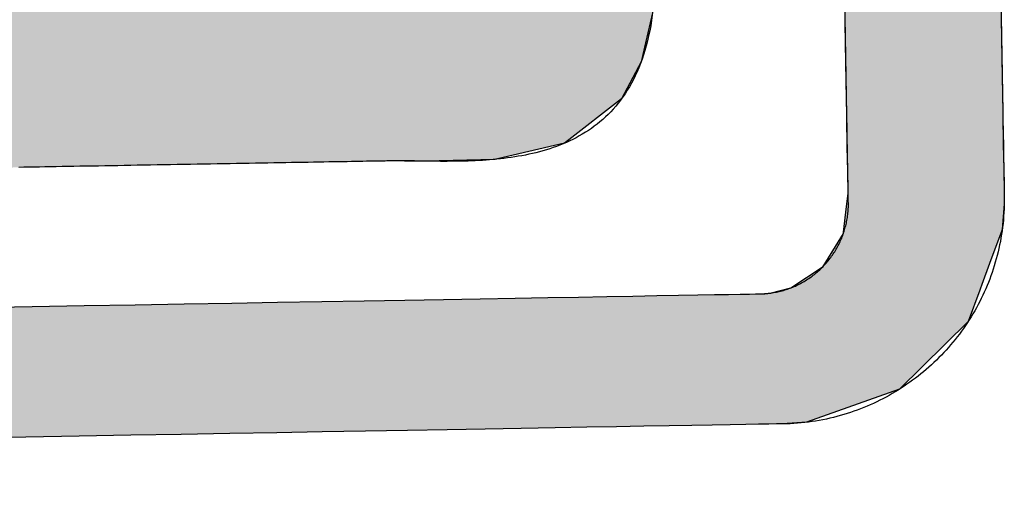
# Model space of a CAD drawing. Extents: x 1073 to 6773, y 6141 to 11616.
# Tile 24 of 50: x 3554 to 3653, y 8149 to 8197. Entities that reach past the tile are written whole.
import ezdxf

# ---------------------------------------------------------------- set-up
doc = ezdxf.new("R2010")
doc.units = 0
doc.layers.get('0').update_dxf_attribs({"linetype": 'CONTINUOUS'})
doc.layers.add('LOGO', color=7, linetype='CONTINUOUS')

# ---------------------------------------------------------------- blocks, each defined once
blk = doc.blocks.new('*U28')
at = {"layer": 'LOGO', "color": 8, "linetype": 'CONTINUOUS'}
for p, q in [((72.457, 17.358), (72.457, 19.153)), ((74.706, 19.153), (74.706, 17.358)), ((72.457, 17.262), (72.457, 17.358)), ((74.706, 17.358), (74.706, 17.262)), ((72.457, 16.671), (72.457, 17.262)), ((74.706, 17.262), (74.706, 16.671)), ((72.457, 16.62), (72.457, 16.671)), ((72.457, 16.247), (72.457, 16.62)), ((74.706, 16.671), (74.706, 16.62)), ((74.706, 16.62), (74.706, 16.247)), ((72.431, 16.046), (72.457, 16.238)), ((72.457, 16.238), (72.457, 16.247)), ((74.706, 16.238), (74.704, 16.046)), ((74.706, 16.247), (74.706, 16.238)), ((72.381, 15.678), (72.431, 16.046)), ((74.704, 16.046), (74.669, 15.678)), ((72.078, 15.19), (72.379, 15.661)), ((72.379, 15.661), (72.381, 15.678)), ((74.662, 15.661), (74.478, 15.19)), ((74.669, 15.678), (74.662, 15.661)), ((71.607, 14.889), (72.078, 15.19)), ((74.478, 15.19), (74.36, 14.889)), ((71.013, 14.811), (71.178, 14.811)), ((71.178, 14.811), (71.326, 14.821)), ((71.326, 14.821), (71.607, 14.889)), ((74.329, 14.811), (74.153, 14.36)), ((74.334, 14.821), (74.329, 14.811)), ((74.329, 14.811), (74.329, 14.811)), ((74.36, 14.889), (74.334, 14.821)), ((74.153, 14.36), (73.146, 13.4)), ((73.146, 13.4), (71.797, 12.948)), ((71.797, 12.948), (71.454, 12.931))]:
    blk.add_line(p, q, dxfattribs=at)
at = {"layer": 'LOGO', "color": 8, "linetype": 'CONTINUOUS', "extrusion": (0, 0, -1)}
for points in [[(-72.457, 19.153), (-74.706, 17.358), (-72.457, 17.358)], [(-72.457, 19.153), (-74.706, 19.153), (-74.706, 17.358)], [(-72.457, 17.358), (-74.706, 17.262), (-72.457, 17.262)], [(-72.457, 17.358), (-74.706, 17.358), (-74.706, 17.262)], [(-72.457, 17.262), (-74.706, 16.671), (-72.457, 16.671)], [(-72.457, 17.262), (-74.706, 17.262), (-74.706, 16.671)], [(-72.457, 16.671), (-74.706, 16.62), (-72.457, 16.62)], [(-72.457, 16.671), (-74.706, 16.671), (-74.706, 16.62)], [(-72.457, 16.62), (-74.706, 16.247), (-72.457, 16.247)], [(-72.457, 16.62), (-74.706, 16.62), (-74.706, 16.247)], [(-72.457, 16.238), (-74.704, 16.046), (-72.431, 16.046)], [(-72.457, 16.247), (-74.706, 16.238), (-72.457, 16.238)], [(-72.457, 16.247), (-74.706, 16.247), (-74.706, 16.238)], [(-72.457, 16.238), (-74.706, 16.238), (-74.704, 16.046)], [(-72.431, 16.046), (-74.669, 15.678), (-72.381, 15.678)], [(-72.431, 16.046), (-74.704, 16.046), (-74.669, 15.678)], [(-72.379, 15.661), (-74.478, 15.19), (-72.078, 15.19)], [(-72.381, 15.678), (-74.662, 15.661), (-72.379, 15.661)], [(-72.379, 15.661), (-74.662, 15.661), (-74.478, 15.19)], [(-72.381, 15.678), (-74.669, 15.678), (-74.662, 15.661)], [(-72.078, 15.19), (-74.36, 14.889), (-71.607, 14.889)], [(-72.078, 15.19), (-74.478, 15.19), (-74.36, 14.889)], [(-0.488, 14.811), (-74.153, 14.36), (-0.664, 14.36)], [(-0.488, 14.811), (-74.329, 14.811), (-74.153, 14.36)], [(-71.178, 14.811), (-74.329, 14.811), (-71.013, 14.811)], [(-71.326, 14.821), (-74.329, 14.811), (-71.178, 14.811)], [(-71.178, 14.811), (-74.329, 14.811), (-74.329, 14.811)], [(-71.607, 14.889), (-74.334, 14.821), (-71.326, 14.821)], [(-71.326, 14.821), (-74.334, 14.821), (-74.329, 14.811)], [(-71.607, 14.889), (-74.36, 14.889), (-74.334, 14.821)], [(-0.664, 14.36), (-73.146, 13.4), (-1.671, 13.4)], [(-0.664, 14.36), (-74.153, 14.36), (-73.146, 13.4)], [(-1.671, 13.4), (-71.797, 12.948), (-3.02, 12.948)], [(-1.671, 13.4), (-73.146, 13.4), (-71.797, 12.948)], [(-3.02, 12.948), (-71.454, 12.931), (-3.364, 12.931)], [(-3.02, 12.948), (-71.797, 12.948), (-71.454, 12.931)]]:
    blk.add_solid(points, dxfattribs=at)
blk = doc.blocks.new('*U32')
at = {"layer": 'LOGO', "color": 8, "linetype": 'CONTINUOUS'}
for p, q in [((63.456, 27.197), (64.133, 27.297)), ((64.133, 27.297), (64.387, 27.334)), ((64.387, 27.334), (64.463, 27.335)), ((70.189, 27.335), (70.19, 27.334)), ((70.19, 27.334), (70.311, 27.297)), ((70.311, 27.297), (70.311, 27.197)), ((62.695, 26.839), (63.456, 27.197)), ((70.311, 27.197), (70.311, 26.839)), ((62.06, 26.235), (62.666, 26.825)), ((62.666, 26.825), (62.695, 26.839)), ((70.311, 26.839), (70.311, 26.825)), ((70.311, 26.825), (70.311, 26.235)), ((61.95, 26.002), (62.06, 26.235)), ((70.311, 26.235), (70.311, 26.002)), ((61.684, 25.443), (61.95, 26.002)), ((70.311, 26.002), (70.306, 25.443)), ((61.65, 25.116), (61.684, 25.443)), ((70.306, 25.443), (70.303, 25.116)), ((61.622, 24.852), (61.646, 25.08)), ((61.646, 25.08), (61.649, 25.106)), ((61.649, 25.106), (61.65, 25.116)), ((67.295, 25.106), (67.267, 25.08)), ((67.267, 25.08), (67.276, 24.852)), ((67.502, 25.116), (67.295, 25.106)), ((61.593, 24.568), (61.622, 24.852)), ((67.276, 24.852), (67.427, 24.568)), ((61.584, 24.478), (61.593, 24.568)), ((67.427, 24.568), (67.474, 24.478)), ((61.69, 24.09), (61.584, 24.478)), ((67.474, 24.478), (67.68, 24.09)), ((61.887, 23.37), (61.69, 24.09)), ((67.68, 24.09), (68.054, 23.37)), ((62.185, 22.759), (61.887, 23.37)), ((68.054, 23.37), (68.372, 22.759)), ((62.485, 22.141), (62.185, 22.759)), ((68.372, 22.759), (68.674, 22.141)), ((62.968, 21.268), (62.485, 22.141)), ((68.674, 22.141), (69.102, 21.268)), ((63.151, 20.937), (62.968, 21.268)), ((69.102, 21.268), (69.24, 20.937)), ((63.6, 20.028), (63.151, 20.937)), ((69.24, 20.937), (69.621, 20.028)), ((63.662, 19.902), (63.6, 20.028)), ((69.621, 20.028), (69.653, 19.902)), ((63.746, 19.63), (63.662, 19.902)), ((69.653, 19.902), (69.724, 19.63)), ((63.789, 19.493), (63.746, 19.63)), ((69.724, 19.63), (69.716, 19.493)), ((63.808, 19.285), (63.789, 19.493)), ((69.716, 19.493), (69.705, 19.285)), ((63.706, 19.144), (63.809, 19.211)), ((63.809, 19.211), (63.808, 19.285)), ((69.701, 19.211), (69.697, 19.144)), ((69.705, 19.285), (69.701, 19.211)), ((59.591, 18.938), (59.598, 19.144)), ((69.697, 19.144), (69.686, 18.938)), ((59.591, 18.889), (59.591, 18.938)), ((59.591, 18.459), (59.591, 18.889)), ((69.683, 18.889), (69.575, 18.459)), ((69.686, 18.938), (69.683, 18.889)), ((59.591, 18.184), (59.591, 18.459)), ((69.575, 18.459), (69.506, 18.184)), ((59.591, 17.656), (59.591, 18.184)), ((69.506, 18.184), (69.214, 17.656)), ((59.591, 17.591), (59.591, 17.656)), ((69.214, 17.656), (69.127, 17.591)), ((59.591, 17.112), (59.591, 17.591)), ((69.127, 17.591), (68.488, 17.112)), ((59.591, 17.032), (59.591, 17.112)), ((59.591, 16.841), (59.591, 17.032)), ((68.382, 17.032), (67.493, 16.841)), ((68.488, 17.112), (68.382, 17.032)), ((59.747, 16.82), (59.591, 16.841)), ((65.932, 16.819), (65.745, 16.82)), ((66.073, 16.815), (65.932, 16.819)), ((66.371, 16.807), (66.073, 16.815)), ((67.372, 16.815), (66.371, 16.807)), ((67.39, 16.819), (67.372, 16.815)), ((67.391, 16.82), (67.39, 16.819)), ((67.493, 16.841), (67.391, 16.82))]:
    blk.add_line(p, q, dxfattribs=at)
at = {"layer": 'LOGO', "color": 8, "linetype": 'CONTINUOUS', "extrusion": (0, 0, -1)}
for points in [[(-64.133, 27.297), (-70.311, 27.197), (-63.456, 27.197)], [(-64.387, 27.334), (-70.311, 27.297), (-64.133, 27.297)], [(-64.133, 27.297), (-70.311, 27.297), (-70.311, 27.197)], [(-64.463, 27.335), (-70.19, 27.334), (-64.387, 27.334)], [(-64.387, 27.334), (-70.19, 27.334), (-70.311, 27.297)], [(-64.463, 27.335), (-70.189, 27.335), (-70.19, 27.334)], [(-63.456, 27.197), (-70.311, 26.839), (-62.695, 26.839)], [(-63.456, 27.197), (-70.311, 27.197), (-70.311, 26.839)], [(-62.666, 26.825), (-70.311, 26.235), (-62.06, 26.235)], [(-62.695, 26.839), (-70.311, 26.825), (-62.666, 26.825)], [(-62.666, 26.825), (-70.311, 26.825), (-70.311, 26.235)], [(-62.695, 26.839), (-70.311, 26.839), (-70.311, 26.825)], [(-62.06, 26.235), (-70.311, 26.002), (-61.95, 26.002)], [(-62.06, 26.235), (-70.311, 26.235), (-70.311, 26.002)], [(-61.95, 26.002), (-70.306, 25.443), (-61.684, 25.443)], [(-61.95, 26.002), (-70.311, 26.002), (-70.306, 25.443)], [(-61.684, 25.443), (-70.303, 25.116), (-61.65, 25.116)], [(-61.684, 25.443), (-70.306, 25.443), (-70.303, 25.116)], [(-61.646, 25.08), (-67.276, 24.852), (-61.622, 24.852)], [(-61.649, 25.106), (-67.267, 25.08), (-61.646, 25.08)], [(-61.646, 25.08), (-67.267, 25.08), (-67.276, 24.852)], [(-61.65, 25.116), (-67.295, 25.106), (-61.649, 25.106)], [(-61.649, 25.106), (-67.295, 25.106), (-67.267, 25.08)], [(-61.65, 25.116), (-67.502, 25.116), (-67.295, 25.106)], [(-61.622, 24.852), (-67.427, 24.568), (-61.593, 24.568)], [(-61.622, 24.852), (-67.276, 24.852), (-67.427, 24.568)], [(-61.593, 24.568), (-67.474, 24.478), (-61.584, 24.478)], [(-61.593, 24.568), (-67.427, 24.568), (-67.474, 24.478)], [(-61.584, 24.478), (-67.68, 24.09), (-61.69, 24.09)], [(-61.584, 24.478), (-67.474, 24.478), (-67.68, 24.09)], [(-61.69, 24.09), (-68.054, 23.37), (-61.887, 23.37)], [(-61.69, 24.09), (-67.68, 24.09), (-68.054, 23.37)], [(-61.887, 23.37), (-68.372, 22.759), (-62.185, 22.759)], [(-61.887, 23.37), (-68.054, 23.37), (-68.372, 22.759)], [(-62.185, 22.759), (-68.674, 22.141), (-62.485, 22.141)], [(-62.185, 22.759), (-68.372, 22.759), (-68.674, 22.141)], [(-62.485, 22.141), (-69.102, 21.268), (-62.968, 21.268)], [(-62.485, 22.141), (-68.674, 22.141), (-69.102, 21.268)], [(-62.968, 21.268), (-69.24, 20.937), (-63.151, 20.937)], [(-62.968, 21.268), (-69.102, 21.268), (-69.24, 20.937)], [(-63.151, 20.937), (-69.621, 20.028), (-63.6, 20.028)], [(-63.151, 20.937), (-69.24, 20.937), (-69.621, 20.028)], [(-63.6, 20.028), (-69.653, 19.902), (-63.662, 19.902)], [(-63.6, 20.028), (-69.621, 20.028), (-69.653, 19.902)], [(-63.662, 19.902), (-69.724, 19.63), (-63.746, 19.63)], [(-63.662, 19.902), (-69.653, 19.902), (-69.724, 19.63)], [(-63.746, 19.63), (-69.716, 19.493), (-63.789, 19.493)], [(-63.746, 19.63), (-69.724, 19.63), (-69.716, 19.493)], [(-63.789, 19.493), (-69.705, 19.285), (-63.808, 19.285)], [(-63.789, 19.493), (-69.716, 19.493), (-69.705, 19.285)], [(-63.809, 19.211), (-69.697, 19.144), (-63.706, 19.144)], [(-63.808, 19.285), (-69.701, 19.211), (-63.809, 19.211)], [(-63.808, 19.285), (-69.705, 19.285), (-69.701, 19.211)], [(-63.809, 19.211), (-69.701, 19.211), (-69.697, 19.144)], [(-59.598, 19.144), (-69.686, 18.938), (-59.591, 18.938)], [(-59.598, 19.144), (-69.697, 19.144), (-69.686, 18.938)], [(-59.591, 18.938), (-69.683, 18.889), (-59.591, 18.889)], [(-59.591, 18.938), (-69.686, 18.938), (-69.683, 18.889)], [(-59.591, 18.889), (-69.575, 18.459), (-59.591, 18.459)], [(-59.591, 18.889), (-69.683, 18.889), (-69.575, 18.459)], [(-59.591, 18.459), (-69.506, 18.184), (-59.591, 18.184)], [(-59.591, 18.459), (-69.575, 18.459), (-69.506, 18.184)], [(-59.591, 18.184), (-69.214, 17.656), (-59.591, 17.656)], [(-59.591, 18.184), (-69.506, 18.184), (-69.214, 17.656)], [(-59.591, 17.656), (-69.127, 17.591), (-59.591, 17.591)], [(-59.591, 17.656), (-69.214, 17.656), (-69.127, 17.591)], [(-59.591, 17.591), (-68.488, 17.112), (-59.591, 17.112)], [(-59.591, 17.591), (-69.127, 17.591), (-68.488, 17.112)], [(-59.591, 17.112), (-68.382, 17.032), (-59.591, 17.032)], [(-59.591, 17.112), (-68.488, 17.112), (-68.382, 17.032)], [(-59.591, 17.032), (-67.493, 16.841), (-59.591, 16.841)], [(-59.591, 17.032), (-68.382, 17.032), (-67.493, 16.841)], [(-59.591, 16.841), (-67.391, 16.82), (-59.747, 16.82)], [(-59.591, 16.841), (-67.493, 16.841), (-67.391, 16.82)], [(-65.745, 16.82), (-67.39, 16.819), (-65.932, 16.819)], [(-65.745, 16.82), (-67.391, 16.82), (-67.39, 16.819)], [(-65.932, 16.819), (-67.372, 16.815), (-66.073, 16.815)], [(-65.932, 16.819), (-67.39, 16.819), (-67.372, 16.815)], [(-66.073, 16.815), (-67.372, 16.815), (-66.371, 16.807)]]:
    blk.add_solid(points, dxfattribs=at)
blk = doc.blocks.new('KLAUS')
at = {"layer": 'LOGO'}
for points in [[(74.706, 18.799, 0), (74.706, 18.649, 0), (74.706, 18.502, 0), (74.706, 18.358, 0), (74.706, 18.218, 0), (74.706, 18.081, 0), (74.706, 17.947, 0), (74.706, 17.817, 0), (74.706, 17.691, 0), (74.706, 17.569, 0), (74.706, 17.451, 0), (74.706, 17.337, 0), (74.706, 17.228, 0), (74.706, 17.123, 0), (74.706, 17.023, 0), (74.706, 16.927, 0), (74.706, 16.837, 0), (74.706, 16.752, 0), (74.706, 16.672, 0), (74.706, 16.597, 0), (74.706, 16.528, 0), (74.706, 16.464, 0), (74.706, 16.407, 0), (74.706, 16.355, 0), (74.706, 16.309, 0), (74.706, 16.27, 0), (74.706, 16.237, 0), (74.706, 16.21, 0), (74.706, 16.191, 0), (74.706, 16.178, 0), (74.706, 16.172, 0), (74.706, 16.136, 0), (74.705, 16.082, 0), (74.703, 16.028, 0), (74.701, 15.975, 0), (74.697, 15.922, 0), (74.692, 15.869, 0), (74.687, 15.816, 0), (74.681, 15.764, 0), (74.674, 15.712, 0), (74.666, 15.66, 0), (74.658, 15.609, 0), (74.648, 15.557, 0), (74.638, 15.507, 0), (74.627, 15.456, 0), (74.615, 15.405, 0), (74.603, 15.355, 0), (74.589, 15.306, 0), (74.575, 15.256, 0), (74.56, 15.207, 0), (74.545, 15.158, 0), (74.528, 15.11, 0), (74.511, 15.062, 0), (74.493, 15.014, 0), (74.475, 14.966, 0), (74.456, 14.919, 0), (74.436, 14.873, 0), (74.415, 14.826, 0), (74.393, 14.78, 0), (74.371, 14.735, 0), (74.349, 14.69, 0), (74.325, 14.645, 0), (74.301, 14.601, 0), (74.276, 14.557, 0), (74.251, 14.514, 0), (74.225, 14.471, 0), (74.198, 14.428, 0), (74.17, 14.386, 0), (74.142, 14.344, 0), (74.114, 14.303, 0), (74.084, 14.262, 0), (74.055, 14.222, 0), (74.024, 14.182, 0), (73.993, 14.143, 0), (73.961, 14.104, 0), (73.929, 14.066, 0), (73.896, 14.028, 0), (73.863, 13.991, 0), (73.829, 13.954, 0), (73.794, 13.918, 0), (73.759, 13.882, 0), (73.724, 13.847, 0), (73.687, 13.812, 0), (73.651, 13.778, 0), (73.614, 13.745, 0), (73.576, 13.712, 0), (73.537, 13.68, 0), (73.499, 13.648, 0), (73.46, 13.617, 0), (73.42, 13.586, 0), (73.38, 13.556, 0), (73.339, 13.527, 0), (73.298, 13.498, 0), (73.256, 13.47, 0), (73.214, 13.443, 0), (73.172, 13.416, 0), (73.129, 13.39, 0), (73.085, 13.364, 0), (73.041, 13.339, 0), (72.997, 13.315, 0), (72.953, 13.291, 0), (72.907, 13.269, 0), (72.862, 13.246, 0), (72.816, 13.225, 0), (72.77, 13.204, 0), (72.723, 13.184, 0), (72.676, 13.165, 0), (72.629, 13.146, 0), (72.581, 13.128, 0), (72.533, 13.111, 0), (72.485, 13.095, 0), (72.436, 13.079, 0), (72.387, 13.064, 0), (72.337, 13.05, 0), (72.288, 13.036, 0), (72.238, 13.024, 0), (72.187, 13.012, 0), (72.137, 13.001, 0), (72.086, 12.99, 0), (72.034, 12.981, 0), (71.983, 12.972, 0), (71.931, 12.964, 0), (71.879, 12.957, 0), (71.827, 12.951, 0), (71.774, 12.945, 0), (71.721, 12.941, 0), (71.668, 12.937, 0), (71.615, 12.934, 0), (71.562, 12.932, 0), (71.508, 12.931, 0), (71.465, 12.931, 0), (71.435, 12.931, 0), (71.365, 12.931, 0), (71.256, 12.931, 0), (71.108, 12.931, 0), (70.922, 12.931, 0), (70.699, 12.931, 0), (70.44, 12.931, 0), (70.146, 12.931, 0), (69.817, 12.931, 0), (69.455, 12.931, 0), (69.059, 12.931, 0), (68.632, 12.931, 0), (68.174, 12.931, 0), (67.685, 12.931, 0), (67.166, 12.931, 0), (66.62, 12.931, 0), (66.045, 12.931, 0), (65.443, 12.931, 0), (64.815, 12.931, 0), (64.162, 12.931, 0), (63.484, 12.931, 0), (62.782, 12.931, 0), (62.058, 12.931, 0), (61.311, 12.931, 0), (60.543, 12.931, 0), (59.755, 12.931, 0)], [(59.895, 14.811, 0), (60.668, 14.811, 0), (61.42, 14.811, 0), (62.151, 14.811, 0), (62.86, 14.811, 0), (63.545, 14.811, 0), (64.207, 14.811, 0), (64.844, 14.811, 0), (65.456, 14.811, 0), (66.041, 14.811, 0), (66.599, 14.811, 0), (67.129, 14.811, 0), (67.63, 14.811, 0), (68.102, 14.811, 0), (68.543, 14.811, 0), (68.953, 14.811, 0), (69.33, 14.811, 0), (69.675, 14.811, 0), (69.986, 14.811, 0), (70.263, 14.811, 0), (70.504, 14.811, 0), (70.709, 14.811, 0), (70.876, 14.811, 0), (71.006, 14.811, 0), (71.097, 14.811, 0), (71.149, 14.811, 0), (71.166, 14.811, 0), (71.188, 14.811, 0), (71.209, 14.812, 0), (71.231, 14.812, 0), (71.252, 14.814, 0), (71.273, 14.816, 0), (71.294, 14.817, 0), (71.315, 14.82, 0), (71.336, 14.822, 0), (71.357, 14.825, 0), (71.377, 14.829, 0), (71.398, 14.832, 0), (71.418, 14.836, 0), (71.439, 14.84, 0), (71.459, 14.845, 0), (71.479, 14.85, 0), (71.499, 14.855, 0), (71.519, 14.861, 0), (71.538, 14.866, 0), (71.558, 14.873, 0), (71.578, 14.879, 0), (71.597, 14.886, 0), (71.616, 14.893, 0), (71.635, 14.9, 0), (71.654, 14.908, 0), (71.673, 14.915, 0), (71.691, 14.924, 0), (71.71, 14.932, 0), (71.728, 14.941, 0), (71.746, 14.95, 0), (71.764, 14.959, 0), (71.782, 14.969, 0), (71.799, 14.978, 0), (71.817, 14.988, 0), (71.834, 14.999, 0), (71.851, 15.009, 0), (71.868, 15.02, 0), (71.885, 15.031, 0), (71.901, 15.043, 0), (71.918, 15.054, 0), (71.934, 15.066, 0), (71.95, 15.078, 0), (71.966, 15.091, 0), (71.981, 15.103, 0), (71.997, 15.116, 0), (72.012, 15.129, 0), (72.027, 15.142, 0), (72.042, 15.156, 0), (72.056, 15.169, 0), (72.071, 15.183, 0), (72.085, 15.197, 0), (72.099, 15.212, 0), (72.113, 15.226, 0), (72.126, 15.241, 0), (72.139, 15.256, 0), (72.152, 15.271, 0), (72.165, 15.287, 0), (72.178, 15.302, 0), (72.19, 15.318, 0), (72.202, 15.334, 0), (72.214, 15.35, 0), (72.226, 15.367, 0), (72.237, 15.383, 0), (72.248, 15.4, 0), (72.259, 15.417, 0), (72.269, 15.434, 0), (72.28, 15.451, 0), (72.29, 15.469, 0), (72.3, 15.486, 0), (72.309, 15.504, 0), (72.318, 15.522, 0), (72.327, 15.54, 0), (72.336, 15.559, 0), (72.345, 15.577, 0), (72.353, 15.595, 0), (72.361, 15.614, 0), (72.368, 15.633, 0), (72.376, 15.652, 0), (72.382, 15.671, 0), (72.389, 15.691, 0), (72.396, 15.71, 0), (72.402, 15.73, 0), (72.407, 15.749, 0), (72.413, 15.769, 0), (72.418, 15.789, 0), (72.423, 15.809, 0), (72.428, 15.829, 0), (72.432, 15.85, 0), (72.436, 15.87, 0), (72.439, 15.891, 0), (72.443, 15.912, 0), (72.446, 15.932, 0), (72.448, 15.953, 0), (72.451, 15.974, 0), (72.453, 15.995, 0), (72.454, 16.016, 0), (72.456, 16.038, 0), (72.457, 16.059, 0), (72.457, 16.08, 0), (72.457, 16.102, 0), (72.457, 16.109, 0), (72.457, 16.118, 0), (72.457, 16.134, 0), (72.457, 16.156, 0), (72.457, 16.185, 0), (72.457, 16.221, 0), (72.457, 16.262, 0), (72.457, 16.31, 0), (72.457, 16.364, 0), (72.457, 16.424, 0), (72.457, 16.489, 0), (72.457, 16.56, 0), (72.457, 16.636, 0), (72.457, 16.718, 0), (72.457, 16.805, 0), (72.457, 16.896, 0), (72.457, 16.993, 0), (72.457, 17.094, 0), (72.457, 17.2, 0), (72.457, 17.31, 0), (72.457, 17.425, 0), (72.457, 17.543, 0), (72.457, 17.666, 0), (72.457, 17.792, 0), (72.457, 17.922, 0), (72.457, 18.056, 0), (72.457, 18.193, 0), (72.457, 18.334, 0), (72.457, 18.477, 0), (72.457, 18.624, 0), (72.457, 18.773, 0)], [(69.679, 18.858, 0), (69.666, 18.779, 0), (69.653, 18.703, 0), (69.637, 18.628, 0), (69.621, 18.556, 0), (69.603, 18.485, 0), (69.584, 18.416, 0), (69.564, 18.349, 0), (69.543, 18.285, 0), (69.52, 18.221, 0), (69.496, 18.16, 0), (69.472, 18.1, 0), (69.445, 18.042, 0), (69.418, 17.986, 0), (69.39, 17.931, 0), (69.361, 17.879, 0), (69.331, 17.827, 0), (69.3, 17.778, 0), (69.268, 17.73, 0), (69.234, 17.683, 0), (69.201, 17.638, 0), (69.166, 17.595, 0), (69.13, 17.553, 0), (69.093, 17.512, 0), (69.056, 17.474, 0), (69.017, 17.436, 0), (68.978, 17.4, 0), (68.938, 17.365, 0), (68.898, 17.331, 0), (68.856, 17.299, 0), (68.814, 17.268, 0), (68.772, 17.238, 0), (68.729, 17.21, 0), (68.685, 17.183, 0), (68.64, 17.157, 0), (68.595, 17.132, 0), (68.549, 17.108, 0), (68.503, 17.085, 0), (68.457, 17.064, 0), (68.409, 17.043, 0), (68.362, 17.024, 0), (68.314, 17.005, 0), (68.265, 16.988, 0), (68.216, 16.971, 0), (68.167, 16.956, 0), (68.118, 16.941, 0), (68.068, 16.927, 0), (68.018, 16.915, 0), (67.967, 16.902, 0), (67.917, 16.891, 0), (67.866, 16.881, 0), (67.815, 16.871, 0), (67.763, 16.862, 0), (67.712, 16.854, 0), (67.66, 16.846, 0), (67.609, 16.839, 0), (67.557, 16.833, 0), (67.505, 16.827, 0), (67.453, 16.822, 0), (67.401, 16.818, 0), (67.35, 16.814, 0), (67.298, 16.81, 0), (67.246, 16.807, 0), (67.194, 16.805, 0), (67.143, 16.803, 0), (67.091, 16.801, 0), (67.04, 16.8, 0), (66.989, 16.799, 0), (66.938, 16.798, 0), (66.887, 16.798, 0), (66.837, 16.798, 0), (66.786, 16.798, 0), (66.737, 16.799, 0), (66.687, 16.799, 0), (66.638, 16.8, 0), (66.589, 16.801, 0), (66.54, 16.803, 0), (66.492, 16.804, 0), (66.444, 16.805, 0), (66.397, 16.807, 0), (66.35, 16.808, 0), (66.304, 16.81, 0), (66.258, 16.811, 0), (66.213, 16.813, 0), (66.168, 16.814, 0), (66.124, 16.815, 0), (66.081, 16.816, 0), (66.038, 16.817, 0), (65.996, 16.818, 0), (65.954, 16.819, 0), (65.914, 16.82, 0), (65.9, 16.82, 0), (65.896, 16.82, 0), (65.888, 16.82, 0), (65.875, 16.82, 0), (65.86, 16.82, 0), (65.841, 16.82, 0), (65.818, 16.82, 0), (65.792, 16.82, 0), (65.762, 16.82, 0), (65.73, 16.82, 0), (65.694, 16.82, 0), (65.655, 16.82, 0), (65.614, 16.82, 0), (65.569, 16.82, 0), (65.521, 16.82, 0), (65.471, 16.82, 0), (65.418, 16.82, 0), (65.363, 16.82, 0), (65.305, 16.82, 0), (65.244, 16.82, 0), (65.181, 16.82, 0), (65.116, 16.82, 0), (65.049, 16.82, 0), (64.98, 16.82, 0), (64.909, 16.82, 0), (64.835, 16.82, 0), (64.76, 16.82, 0), (64.683, 16.82, 0), (64.604, 16.82, 0), (64.524, 16.82, 0), (64.442, 16.82, 0), (64.359, 16.82, 0), (64.274, 16.82, 0), (64.188, 16.82, 0), (64.101, 16.82, 0), (64.013, 16.82, 0), (63.923, 16.82, 0), (63.833, 16.82, 0), (63.741, 16.82, 0), (63.649, 16.82, 0), (63.556, 16.82, 0), (63.462, 16.82, 0), (63.368, 16.82, 0), (63.273, 16.82, 0), (63.178, 16.82, 0), (63.083, 16.82, 0), (62.987, 16.82, 0), (62.891, 16.82, 0), (62.794, 16.82, 0), (62.698, 16.82, 0), (62.602, 16.82, 0), (62.506, 16.82, 0), (62.41, 16.82, 0), (62.315, 16.82, 0), (62.219, 16.82, 0), (62.125, 16.82, 0), (62.031, 16.82, 0), (61.937, 16.82, 0), (61.844, 16.82, 0), (61.752, 16.82, 0), (61.66, 16.82, 0), (61.57, 16.82, 0), (61.48, 16.82, 0), (61.392, 16.82, 0), (61.305, 16.82, 0), (61.219, 16.82, 0), (61.134, 16.82, 0), (61.05, 16.82, 0), (60.969, 16.82, 0), (60.888, 16.82, 0), (60.81, 16.82, 0), (60.733, 16.82, 0), (60.658, 16.82, 0), (60.584, 16.82, 0), (60.513, 16.82, 0)]]:
    blk.add_polyline3d(points, dxfattribs=at)
at = {"layer": 'LOGO', "color": 8, "linetype": 'CONTINUOUS'}
for name in ['*U28', '*U32']:
    blk.add_blockref(name, (0, 0), dxfattribs=at)

msp = doc.modelspace()

# ---------------------------------------------------------------- block references
at = {"xscale": 6.929133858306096, "yscale": 6.929133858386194, "zscale": 6.929133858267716, "rotation": 0.9999999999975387}
msp.add_blockref('KLAUS', (3136.884, 8058.704), dxfattribs=at)

doc.saveas('drawing.dxf')
